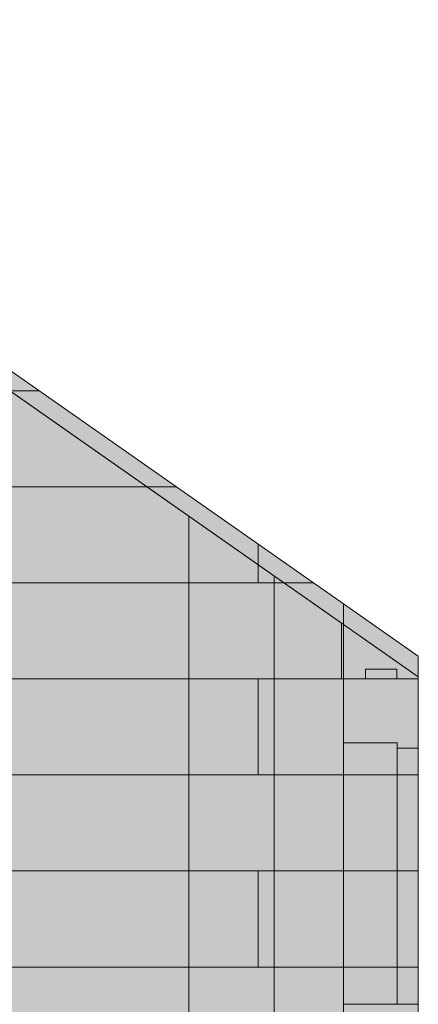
# Model space of a CAD drawing. Header units: millimetres. Extents: x -25120 to 3246, y -11675 to 14555.
# Tile 36 of 37: x -1897 to 0, y 3480 to 8167. Entities that reach past the tile are written whole.
import ezdxf

# ---------------------------------------------------------------- set-up
doc = ezdxf.new("R2010")
doc.units = ezdxf.units.MM
for name, color, linetype in [('FILL-EPS', 7, 'Continuous'), ('FILL-LIGHT', 7, 'Continuous'), ('LINE-C_2E8C94', 7, 'Continuous'), ('LINE-C_337880', 7, 'Continuous'), ('LINE-STEEL_GREY', 7, 'Continuous')]:
    doc.layers.add(name, color=color, linetype=linetype)

msp = doc.modelspace()

# ---------------------------------------------------------------- hatches: boundary and pattern name
at = {"layer": 'FILL-EPS', "true_color": 0xccffff}
h = msp.add_hatch(color=7, dxfattribs=at)
h.dxf.hatch_style = 1
h.paths.add_polyline_path([(-8298.5, 2742.9), (-8296.9, 2743.2), (-8296.9, 5386.9), (-8298.2, 5386), (-8289.8, 5391.9), (-4484, 8056.8), (-4483.9, 8056.8), (-4482.6, 8057.8), (-4482.6, 8057.8), (-4419.7, 8101.8), (-4326.3, 8167.2), (-355.6, 5386.9), (-355.6, 2743.2), (-8296.9, 2743.2), (-8296.9, 2743.2), (-8296.9, 2743.2), (-8296.9, 2743.2), (-8298.5, 2742.9)])
h = msp.add_hatch(color=7, dxfattribs=at)
h.dxf.hatch_style = 1
h.paths.add_polyline_path([(-8296.9, 2743.2), (-8296.9, 5386.9), (-4326.3, 8167.2), (-355.6, 5386.9), (-355.6, 2743.2)])
h = msp.add_hatch(color=7, dxfattribs=at)
h.dxf.hatch_style = 1
h.paths.add_polyline_path([(-8296.6, 2743.2), (-8296.6, 5288.2), (-4748.8, 7772.4), (-3903.7, 7772.4), (-355.9, 5288.2), (-355.9, 2743.2)])
h.paths.add_polyline_path([(-6083, 4699.9), (-6083, 3632.6), (-5382.5, 3632.6), (-5382.5, 4699.9)], flags=0)
h = msp.add_hatch(color=7, dxfattribs=at)
h.dxf.hatch_style = 1
h.paths.add_polyline_path([(-8296.6, 2743.2), (-8296.6, 5288.2), (-8286.7, 5295.2), (-4748.8, 7772.4), (-3903.7, 7772.4), (-3842.7, 7729.7), (-365.8, 5295.2), (-355.9, 5288.2), (-355.9, 5029.2), (-355.9, 2743.2)])
h.paths.add_polyline_path([(-5357.5, 3632.6), (-5357.5, 4724.9), (-6108, 4724.9), (-6108, 3632.6)], flags=0)
h = msp.add_hatch(color=7, dxfattribs=at)
h.dxf.hatch_style = 1
h.paths.add_polyline_path([(-8296.6, 2743.2), (-8296.6, 5029.2), (-8286.7, 5029.2), (-8286.7, 5295.2), (-4809.8, 7729.7), (-4748.8, 7772.4), (-3903.7, 7772.4), (-365.8, 5295.2), (-365.8, 5029.2), (-364.3, 5029.6), (-364.1, 5029.2), (-355.9, 5029.2), (-355.9, 2743.2), (-8296.6, 2743.2)])
h.paths.add_polyline_path([(-6105.9, 4724.7), (-6107.5, 4724.9), (-6107.5, 3632.6), (-5357, 3632.6), (-5357, 4724.9), (-6105.9, 4724.9)], flags=0)
h = msp.add_hatch(color=7, dxfattribs=at)
h.dxf.hatch_style = 1
h.paths.add_polyline_path([(-8296.6, 2743.2), (-8296.6, 5288.2), (-4748.8, 7772.4), (-3903.7, 7772.4), (-355.9, 5288.2), (-355.9, 2743.2)])
h.paths.add_polyline_path([(-6082.5, 4699.9), (-6082.5, 3632.6), (-5382, 3632.6), (-5382, 4699.9)], flags=0)
h = msp.add_hatch(color=7, dxfattribs=at)
h.dxf.hatch_style = 1
h.paths.add_polyline_path([(-355.6, 5386.9), (0, 5138), (0, 5029.2), (-355.6, 5029.2)])
h = msp.add_hatch(color=7, dxfattribs=at)
h.dxf.hatch_style = 1
h.paths.add_polyline_path([(-355.6, 5386.9), (0, 5138), (0, 5029.2), (-355.6, 5029.2)])
h = msp.add_hatch(color=7, dxfattribs=at)
h.dxf.hatch_style = 1
h.paths.add_polyline_path([(-365.8, 5029.2), (-365.8, 5295.2), (-355.9, 5288.2), (-355.9, 5029.2)])
h = msp.add_hatch(color=7, dxfattribs=at)
h.dxf.hatch_style = 1
h.paths.add_polyline_path([(-356.3, 5289.7), (-356.2, 5289.8), (-356.1, 5289.8), (-355.9, 5288.2), (0, 5039), (0, 4211.9), (0, 2743.2), (-355.9, 2743.2), (-355.9, 5288.2), (-355.9, 5288.2), (-355.9, 5288.2), (-355.9, 5288.2), (-356.4, 5289.7)])
h = msp.add_hatch(color=7, dxfattribs=at)
h.dxf.hatch_style = 1
h.paths.add_polyline_path([(-355.9, 2742.2), (-355.9, 5029.2), (-355.9, 5029.2), (-355.9, 5029.2), (-355.9, 5288.2), (0, 5039), (0, 5029.6), (0, 5029.2), (0, 4214.5), (0, 4212.9), (0, 4212.5), (0, 2743.2), (-355.6, 2743.2)])
h = msp.add_hatch(color=7, dxfattribs=at)
h.dxf.hatch_style = 1
h.paths.add_polyline_path([(-355.9, 2743.2), (-355.9, 5288.2), (0, 5039), (0, 4213.8), (0, 4213.4), (0, 2743.2)])
h = msp.add_hatch(color=7, dxfattribs=at)
h.dxf.hatch_style = 1
h.paths.add_polyline_path([(-355.9, 5029.2), (-355.9, 5288.2), (-176.3, 5162.5), (0, 5039), (0, 5029.2)])
h = msp.add_hatch(color=7, dxfattribs=at)
h.dxf.hatch_style = 1
h.paths.add_polyline_path([(-355.9, 2741.6), (-356, 2741.6), (-355.9, 2742.2), (-355.9, 2742.8), (-355.9, 2743.2), (-355.9, 5029.2), (-355.6, 5029.2), (-355.6, 5029.6), (-355.6, 5029.2), (0, 5029.2), (0, 4214.8), (0, 4214.4), (0, 4213.8), (0, 4213.4), (0, 2743.2), (-355.6, 2743.2), (-355.8, 2741.6), (-355.9, 2741.6), (-355.9, 2741.6)])
h = msp.add_hatch(color=7, dxfattribs=at)
h.dxf.hatch_style = 1
h.paths.add_polyline_path([(-355.6, 2743.2), (-355.6, 5029.2), (0, 5029.2), (0, 2743.2)])
h = msp.add_hatch(color=7, dxfattribs=at)
h.dxf.hatch_style = 1
h.paths.add_polyline_path([(-355.6, 5029.2), (0, 5029.2), (0, 2743.2), (-355.6, 2743.2)])
h = msp.add_hatch(color=7, dxfattribs=at)
h.dxf.hatch_style = 1
h.paths.add_polyline_path([(-355.6, 4724.9), (-100.5, 4724.9), (-100.5, 3480.2), (-355.6, 3480.2)])
h = msp.add_hatch(color=7, dxfattribs=at)
h.dxf.hatch_style = 1
h.paths.add_polyline_path([(-355.6, 3480.2), (-355.6, 4724.9), (-100.5, 4724.9), (-100.5, 3480.2)])
h = msp.add_hatch(color=7, dxfattribs=at)
h.dxf.hatch_style = 1
h.paths.add_polyline_path([(-355.6, 4724.9), (-100.5, 4724.9), (-100.5, 3480.2), (-355.6, 3480.2)])
h = msp.add_hatch(color=7, dxfattribs=at)
h.dxf.hatch_style = 1
h.paths.add_polyline_path([(-355.6, 3480.2), (-355.6, 4724.9), (-100.5, 4724.9), (-100.5, 3480.2)])
h = msp.add_hatch(color=7, dxfattribs=at)
h.dxf.hatch_style = 1
h.paths.add_polyline_path([(-355.6, 4724.9), (-100.5, 4724.9), (-100.5, 3480.2), (-355.6, 3480.2)])
h = msp.add_hatch(color=7, dxfattribs=at)
h.dxf.hatch_style = 1
h.paths.add_polyline_path([(-355.6, 3480.2), (-355.6, 4724.9), (-100.5, 4724.9), (-100.5, 3480.2)])
h = msp.add_hatch(color=7, dxfattribs=at)
h.dxf.hatch_style = 1
h.paths.add_polyline_path([(-355.6, 4724.9), (-100.5, 4724.9), (-100.5, 3480.2), (-355.6, 3480.2)])
h = msp.add_hatch(color=7, dxfattribs=at)
h.dxf.hatch_style = 1
h.paths.add_polyline_path([(-355.6, 3480.2), (-355.6, 4724.9), (-100.5, 4724.9), (-100.5, 3480.2)])
h = msp.add_hatch(color=7, dxfattribs=at)
h.dxf.hatch_style = 1
h.paths.add_polyline_path([(-100.5, 4699.9), (0, 4699.9), (0, 3480.2), (-100.5, 3480.2)])
h = msp.add_hatch(color=7, dxfattribs=at)
h.dxf.hatch_style = 1
h.paths.add_polyline_path([(-100.5, 3480.2), (-100.5, 4699.9), (0, 4699.9), (0, 3480.2)])
h = msp.add_hatch(color=7, dxfattribs=at)
h.dxf.hatch_style = 1
h.paths.add_polyline_path([(-100.5, 4699.9), (0, 4699.9), (0, 3480.2), (-100.5, 3480.2)])
h = msp.add_hatch(color=7, dxfattribs=at)
h.dxf.hatch_style = 1
h.paths.add_polyline_path([(-100.5, 3480.2), (-100.5, 4699.9), (0, 4699.9), (0, 3480.2)])
h = msp.add_hatch(color=7, dxfattribs=at)
h.dxf.hatch_style = 1
h.paths.add_polyline_path([(-100.5, 4699.9), (0, 4699.9), (0, 3480.2), (-100.5, 3480.2)])
h = msp.add_hatch(color=7, dxfattribs=at)
h.dxf.hatch_style = 1
h.paths.add_polyline_path([(-100.5, 3480.2), (-100.5, 4699.9), (0, 4699.9), (0, 3480.2)])
h = msp.add_hatch(color=7, dxfattribs=at)
h.dxf.hatch_style = 1
h.paths.add_polyline_path([(-100.5, 4699.9), (0, 4699.9), (0, 3480.2), (-100.5, 3480.2)])
h = msp.add_hatch(color=7, dxfattribs=at)
h.dxf.hatch_style = 1
h.paths.add_polyline_path([(-100.5, 3480.2), (-100.5, 4699.9), (0, 4699.9), (0, 3480.2)])
at = {"layer": 'FILL-LIGHT', "true_color": 0xd9d9d9}
h = msp.add_hatch(color=254, dxfattribs=at)
h.dxf.hatch_style = 1
h.paths.add_polyline_path([(-251.6, 5029.2), (-251.6, 5076), (-101.6, 5076), (-101.6, 5029.2)])
h = msp.add_hatch(color=254, dxfattribs=at)
h.dxf.hatch_style = 1
h.paths.add_polyline_path([(-251.6, 5076), (-101.6, 5076), (-101.6, 5029.2), (-251.6, 5029.2)])
h = msp.add_hatch(color=254, dxfattribs=at)
h.dxf.hatch_style = 1
h.paths.add_polyline_path([(-251.6, 5029.2), (-251.6, 5076), (-101.6, 5076), (-101.6, 5029.2)])
h = msp.add_hatch(color=254, dxfattribs=at)
h.dxf.hatch_style = 1
h.paths.add_polyline_path([(-251.6, 5076), (-101.6, 5076), (-101.6, 5029.2), (-251.6, 5029.2)])

# ---------------------------------------------------------------- linework, layer by layer
at = {"layer": 'LINE-C_2E8C94', "lineweight": 5}
for points in [[(-8298.5, 2742.9), (-8296.9, 2743.2), (-8296.9, 5386.9), (-8298.2, 5386), (-8289.8, 5391.9), (-4484, 8056.8), (-4483.9, 8056.8), (-4482.6, 8057.8), (-4482.6, 8057.8), (-4419.7, 8101.8), (-4326.3, 8167.2), (-4326.3, 8167.2), (-355.6, 5386.9), (-355.6, 5386.9), (-355.6, 5386.9), (-355.6, 5386.9), (-355.6, 2743.2), (-8296.9, 2743.2), (-8296.9, 2743.2), (-8296.9, 2743.2), (-8296.9, 2743.2), (-8296.9, 2743.2), (-8298.5, 2742.9)], [(-8296.9, 2743.2), (-8296.9, 5386.9), (-4326.3, 8167.2), (-4326.3, 8167.2), (-4326.3, 8167.2), (-4326.3, 8167.2), (-4326.3, 8167.2), (-355.6, 5386.9), (-355.6, 2743.2), (-355.6, 2743.2), (-355.6, 2743.2), (-355.6, 2743.2)], [(-8296.6, 2743.2), (-8296.6, 5288.2), (-4748.8, 7772.4), (-3903.7, 7772.4), (-355.9, 5288.2), (-355.9, 2743.2)], [(-8296.6, 2743.2), (-8296.6, 5288.2), (-8296.6, 5288.2), (-8286.7, 5295.2), (-8286.7, 5295.2), (-8286.7, 5295.2), (-8286.7, 5295.2), (-4748.8, 7772.4), (-4748.8, 7772.4), (-4748.8, 7772.4), (-3903.7, 7772.4), (-3903.7, 7772.4), (-3842.7, 7729.7), (-365.8, 5295.2), (-365.8, 5295.2), (-355.9, 5288.2), (-355.9, 5029.2), (-355.9, 5029.2), (-355.9, 2743.2), (-355.9, 2743.2)], [(-8296.6, 2743.2), (-8296.6, 5029.2), (-8286.7, 5029.2), (-8286.7, 5295.2), (-8286.7, 5295.2), (-8286.7, 5295.2), (-4809.8, 7729.7), (-4809.8, 7729.7), (-4809.8, 7729.7), (-4748.8, 7772.4), (-3903.7, 7772.4), (-3903.7, 7772.4), (-365.8, 5295.2), (-365.8, 5295.2), (-365.8, 5029.2), (-364.3, 5029.6), (-364.1, 5029.2), (-355.9, 5029.2), (-355.9, 2743.2), (-355.9, 2743.2), (-8296.6, 2743.2), (-8296.6, 2743.2), (-8296.6, 2743.2)], [(-8296.6, 2743.2), (-8296.6, 5288.2), (-8296.6, 5288.2), (-8296.6, 5288.2), (-8296.6, 5288.2), (-8296.6, 5288.2), (-8296.6, 5288.2), (-8296.6, 5288.2), (-4748.8, 7772.4), (-4748.8, 7772.4), (-4748.8, 7772.4), (-4748.8, 7772.4), (-3903.7, 7772.4), (-3903.7, 7772.4), (-3903.7, 7772.4), (-3903.7, 7772.4), (-355.9, 5288.2), (-355.9, 2743.2)], [(-355.6, 5386.9), (0, 5138), (0, 5029.2), (-355.6, 5029.2)], [(-355.6, 5386.9), (0, 5138), (0, 5029.2), (-355.6, 5029.2)], [(-365.8, 5029.2), (-365.8, 5029.2), (-365.8, 5029.2), (-365.8, 5295.2), (-355.9, 5288.2), (-355.9, 5029.2)], [(-356.3, 5289.7), (-356.3, 5289.7), (-356.2, 5289.8), (-356.1, 5289.8), (-355.9, 5288.2), (0, 5039), (0, 4211.9), (0, 4211.9), (0, 2743.2), (0, 2743.2), (-355.9, 2743.2), (-355.9, 5288.2), (-355.9, 5288.2), (-355.9, 5288.2), (-355.9, 5288.2), (-355.9, 5288.2), (-356.4, 5289.7)], [(-355.9, 2742.2), (-355.9, 5029.2), (-355.9, 5029.2), (-355.9, 5029.2), (-355.9, 5288.2), (-355.9, 5288.2), (-355.9, 5288.2), (-355.9, 5288.2), (0, 5039), (0, 5029.6), (0, 5029.2), (0, 5029.2), (0, 4214.5), (0, 4212.9), (0, 4212.5), (0, 2743.2), (-355.6, 2743.2)], [(-355.9, 2743.2), (-355.9, 5288.2), (0, 5039), (0, 4213.8), (0, 4213.4), (0, 2743.2)], [(-355.9, 5029.2), (-355.9, 5288.2), (-176.3, 5162.5), (0, 5039), (0, 5039), (0, 5029.2), (-355.9, 5029.2)], [(-355.9, 2741.6), (-356, 2741.6), (-355.9, 2742.2), (-355.9, 2742.8), (-355.9, 2743.2), (-355.9, 5029.2), (-355.6, 5029.2), (-355.6, 5029.6), (-355.6, 5029.2), (0, 5029.2), (0, 4214.8), (0, 4214.4), (0, 4213.8), (0, 4213.4), (0, 2743.2), (-355.6, 2743.2), (-355.8, 2741.6), (-355.9, 2741.6), (-355.9, 2741.6)], [(-355.6, 2743.2), (-355.6, 2743.2), (-355.6, 5029.2), (0, 5029.2), (0, 2743.2), (-355.6, 2743.2)], [(-355.6, 5029.2), (0, 5029.2), (0, 2743.2), (0, 2743.2), (0, 2743.2), (-355.6, 2743.2)], [(-355.6, 4724.9), (-100.5, 4724.9), (-100.5, 3480.2), (-355.6, 3480.2)], [(-355.6, 3480.2), (-355.6, 4724.9), (-100.5, 4724.9), (-100.5, 3480.2)], [(-355.6, 4724.9), (-100.5, 4724.9), (-100.5, 3480.2), (-355.6, 3480.2)], [(-355.6, 3480.2), (-355.6, 4724.9), (-100.5, 4724.9), (-100.5, 3480.2)], [(-355.6, 4724.9), (-100.5, 4724.9), (-100.5, 3480.2), (-355.6, 3480.2)], [(-355.6, 3480.2), (-355.6, 4724.9), (-100.5, 4724.9), (-100.5, 3480.2)], [(-355.6, 4724.9), (-100.5, 4724.9), (-100.5, 3480.2), (-355.6, 3480.2)], [(-355.6, 3480.2), (-355.6, 4724.9), (-100.5, 4724.9), (-100.5, 3480.2)], [(-100.5, 4699.9), (0, 4699.9), (0, 3480.2), (-100.5, 3480.2)], [(-100.5, 3480.2), (-100.5, 4699.9), (0, 4699.9), (0, 3480.2)], [(-100.5, 4699.9), (0, 4699.9), (0, 3480.2), (-100.5, 3480.2)], [(-100.5, 3480.2), (-100.5, 4699.9), (0, 4699.9), (0, 3480.2)], [(-100.5, 4699.9), (0, 4699.9), (0, 3480.2), (-100.5, 3480.2)], [(-100.5, 3480.2), (-100.5, 4699.9), (0, 4699.9), (0, 3480.2)], [(-100.5, 4699.9), (0, 4699.9), (0, 3480.2), (-100.5, 3480.2)], [(-100.5, 3480.2), (-100.5, 4699.9), (0, 4699.9), (0, 3480.2)]]:
    msp.add_lwpolyline(points, close=True, dxfattribs=at)
at = {"layer": 'LINE-C_337880', "lineweight": 5}
for p, q in [((-2794, 6400.8), (-1805.3, 6400.8)), ((-2794, 6400.8), (-1805.3, 6400.8)), ((-3124.2, 5943.6), (-1293.6, 5943.6)), ((-3124.2, 5943.6), (-1293.6, 5943.6)), ((-3124.2, 5943.6), (-1293.6, 5943.6)), ((-3124.2, 5943.6), (-1293.6, 5943.6)), ((-2794, 5943.6), (-1152.3, 5943.6)), ((-2794, 5943.6), (-1152.3, 5943.6)), ((-1092.2, 5486.4), (-1092.2, 5802.6)), ((-1092.2, 5486.4), (-1092.2, 5802.6)), ((-762, 5486.4), (-762, 5670.3)), ((-762, 5486.4), (-762, 5670.3)), ((-3124.2, 5486.4), (-1092.2, 5486.4)), ((-3124.2, 5486.4), (-1092.2, 5486.4)), ((-3124.2, 5486.4), (-1092.2, 5486.4)), ((-3124.2, 5486.4), (-1092.2, 5486.4)), ((-2794, 5486.4), (-762, 5486.4)), ((-2794, 5486.4), (-762, 5486.4)), ((-1092.2, 5029.2), (-1092.2, 5486.4)), ((-1092.2, 5486.4), (-685.8, 5486.4)), ((-1092.2, 5029.2), (-1092.2, 5486.4)), ((-1092.2, 5486.4), (-685.8, 5486.4)), ((-1092.2, 5486.4), (-685.8, 5486.4)), ((-1092.2, 5486.4), (-685.8, 5486.4)), ((-762, 5486.4), (-499.4, 5486.4)), ((-762, 5486.4), (-499.4, 5486.4)), ((-685.8, 5486.4), (-685.8, 5518)), ((-685.8, 5486.4), (-685.8, 5518)), ((-685.8, 5486.4), (-640.7, 5486.4)), ((-685.8, 5486.4), (-640.7, 5486.4)), ((-685.8, 5029.2), (-685.8, 5486.4)), ((-685.8, 5486.4), (-640.7, 5486.4)), ((-685.8, 5029.2), (-685.8, 5486.4)), ((-685.8, 5486.4), (-640.7, 5486.4)), ((-3124.2, 5029.2), (-1092.2, 5029.2)), ((-3124.2, 5029.2), (-1092.2, 5029.2)), ((-3124.2, 5029.2), (-1092.2, 5029.2)), ((-3124.2, 5029.2), (-1092.2, 5029.2)), ((-2794, 5029.2), (-762, 5029.2)), ((-2794, 5029.2), (-762, 5029.2)), ((-1092.2, 5029.2), (-685.8, 5029.2)), ((-1092.2, 5029.2), (-685.8, 5029.2)), ((-1092.2, 4572), (-1092.2, 5029.2)), ((-1092.2, 5029.2), (-685.8, 5029.2)), ((-1092.2, 4572), (-1092.2, 5029.2)), ((-1092.2, 5029.2), (-685.8, 5029.2)), ((-762, 4572), (-762, 5029.2)), ((-762, 5029.2), (-356.6, 5029.2)), ((-762, 4572), (-762, 5029.2)), ((-762, 5029.2), (-356.6, 5029.2)), ((-685.8, 4572), (-685.8, 5029.2)), ((-685.8, 5029.2), (-356.8, 5029.2)), ((-685.8, 4572), (-685.8, 5029.2)), ((-685.8, 5029.2), (-356.8, 5029.2)), ((-685.8, 5029.2), (-366.8, 5029.2)), ((-685.8, 5029.2), (-356.8, 5029.2)), ((-354.9, 5029.2), (-1, 5029.2)), ((-354.9, 5029.2), (-1, 5029.2)), ((-354.9, 5029.2), (-1, 5029.2)), ((-3124.2, 4572), (-1092.2, 4572)), ((-3124.2, 4572), (-1092.2, 4572)), ((-3124.2, 4572), (-1092.2, 4572)), ((-3124.2, 4572), (-1092.2, 4572)), ((-2794, 4572), (-762, 4572)), ((-2794, 4572), (-762, 4572)), ((-1092.2, 4114.8), (-1092.2, 4572)), ((-1092.2, 4572), (-685.8, 4572)), ((-1092.2, 4114.8), (-1092.2, 4572)), ((-1092.2, 4572), (-685.8, 4572)), ((-1092.2, 4572), (-685.8, 4572)), ((-1092.2, 4572), (-685.8, 4572)), ((-762, 4572), (-356.6, 4572)), ((-762, 4572), (-356.6, 4572)), ((-685.8, 4572), (-356.8, 4572)), ((-685.8, 4572), (-356.8, 4572)), ((-685.8, 4114.8), (-685.8, 4572)), ((-685.8, 4572), (-356.8, 4572)), ((-685.8, 4114.8), (-685.8, 4572)), ((-685.8, 4572), (-356.8, 4572)), ((-354.9, 4572), (-1, 4572)), ((-354.9, 4572), (-1, 4572)), ((-354.9, 4572), (-1, 4572)), ((-354.9, 4572), (-1, 4572)), ((-354.6, 4572), (-1, 4572)), ((-354.6, 4572), (-101.5, 4572)), ((-354.6, 4572), (-101.5, 4572)), ((-354.6, 4572), (-101.5, 4572)), ((-354.6, 4572), (-101.5, 4572)), ((-354.6, 4572), (-101.5, 4572)), ((-354.6, 4572), (-101.5, 4572)), ((-354.6, 4572), (-101.5, 4572)), ((-354.6, 4572), (-101.5, 4572)), ((-354.6, 4572), (-1, 4572)), ((-99.5, 4572), (-1, 4572)), ((-99.5, 4572), (-1, 4572)), ((-99.5, 4572), (-1, 4572)), ((-99.5, 4572), (-1, 4572)), ((-99.5, 4572), (-1, 4572)), ((-99.5, 4572), (-1, 4572)), ((-99.5, 4572), (-1, 4572)), ((-99.5, 4572), (-1, 4572)), ((-3124.2, 4114.8), (-1092.2, 4114.8)), ((-3124.2, 4114.8), (-1092.2, 4114.8)), ((-3124.2, 4114.8), (-1092.2, 4114.8)), ((-3124.2, 4114.8), (-1092.2, 4114.8)), ((-2794, 4114.8), (-762, 4114.8)), ((-2794, 4114.8), (-762, 4114.8)), ((-1092.2, 4114.8), (-685.8, 4114.8)), ((-1092.2, 4114.8), (-685.8, 4114.8)), ((-1092.2, 3657.6), (-1092.2, 4114.8)), ((-1092.2, 4114.8), (-685.8, 4114.8)), ((-1092.2, 3657.6), (-1092.2, 4114.8)), ((-1092.2, 4114.8), (-685.8, 4114.8)), ((-762, 3657.6), (-762, 4114.8)), ((-762, 4114.8), (-356.6, 4114.8)), ((-762, 3657.6), (-762, 4114.8)), ((-762, 4114.8), (-356.6, 4114.8)), ((-685.8, 3657.6), (-685.8, 4114.8)), ((-685.8, 4114.8), (-356.8, 4114.8)), ((-685.8, 3657.6), (-685.8, 4114.8)), ((-685.8, 4114.8), (-356.8, 4114.8)), ((-685.8, 4114.8), (-356.8, 4114.8)), ((-685.8, 4114.8), (-356.8, 4114.8)), ((-354.9, 4114.8), (-1, 4114.8)), ((-354.9, 4114.8), (-1, 4114.8)), ((-354.9, 4114.8), (-1, 4114.8)), ((-354.9, 4114.8), (-1, 4114.8)), ((-354.6, 4114.8), (-1, 4114.8)), ((-354.6, 4114.8), (-101.5, 4114.8)), ((-354.6, 4114.8), (-101.5, 4114.8)), ((-354.6, 4114.8), (-101.5, 4114.8)), ((-354.6, 4114.8), (-101.5, 4114.8)), ((-354.6, 4114.8), (-101.5, 4114.8)), ((-354.6, 4114.8), (-101.5, 4114.8)), ((-354.6, 4114.8), (-101.5, 4114.8)), ((-354.6, 4114.8), (-101.5, 4114.8)), ((-354.6, 4114.8), (-1, 4114.8)), ((-99.5, 4114.8), (-1, 4114.8)), ((-99.5, 4114.8), (-1, 4114.8)), ((-99.5, 4114.8), (-1, 4114.8)), ((-99.5, 4114.8), (-1, 4114.8)), ((-99.5, 4114.8), (-1, 4114.8)), ((-99.5, 4114.8), (-1, 4114.8)), ((-99.5, 4114.8), (-1, 4114.8)), ((-99.5, 4114.8), (-1, 4114.8)), ((-3124.2, 3657.6), (-1092.2, 3657.6)), ((-3124.2, 3657.6), (-1092.2, 3657.6)), ((-3124.2, 3657.6), (-1092.2, 3657.6)), ((-3124.2, 3657.6), (-1092.2, 3657.6)), ((-2794, 3657.6), (-762, 3657.6)), ((-2794, 3657.6), (-762, 3657.6)), ((-1092.2, 3200.4), (-1092.2, 3657.6)), ((-1092.2, 3657.6), (-685.8, 3657.6)), ((-1092.2, 3200.4), (-1092.2, 3657.6)), ((-1092.2, 3657.6), (-685.8, 3657.6)), ((-1092.2, 3657.6), (-685.8, 3657.6)), ((-1092.2, 3657.6), (-685.8, 3657.6)), ((-762, 3657.6), (-356.6, 3657.6)), ((-762, 3657.6), (-356.6, 3657.6)), ((-685.8, 3657.6), (-356.8, 3657.6)), ((-685.8, 3657.6), (-356.8, 3657.6)), ((-685.8, 3200.4), (-685.8, 3657.6)), ((-685.8, 3657.6), (-356.8, 3657.6)), ((-685.8, 3200.4), (-685.8, 3657.6)), ((-685.8, 3657.6), (-356.8, 3657.6)), ((-354.9, 3657.6), (-1, 3657.6)), ((-354.9, 3657.6), (-1, 3657.6)), ((-354.9, 3657.6), (-1, 3657.6)), ((-354.9, 3657.6), (-1, 3657.6)), ((-354.6, 3657.6), (-1, 3657.6)), ((-354.6, 3657.6), (-101.5, 3657.6)), ((-354.6, 3657.6), (-101.5, 3657.6)), ((-354.6, 3657.6), (-101.5, 3657.6)), ((-354.6, 3657.6), (-101.5, 3657.6)), ((-354.6, 3657.6), (-101.5, 3657.6)), ((-354.6, 3657.6), (-101.5, 3657.6)), ((-354.6, 3657.6), (-101.5, 3657.6)), ((-354.6, 3657.6), (-101.5, 3657.6)), ((-354.6, 3657.6), (-1, 3657.6)), ((-99.5, 3657.6), (-1, 3657.6)), ((-99.5, 3657.6), (-1, 3657.6)), ((-99.5, 3657.6), (-1, 3657.6)), ((-99.5, 3657.6), (-1, 3657.6)), ((-99.5, 3657.6), (-1, 3657.6)), ((-99.5, 3657.6), (-1, 3657.6)), ((-99.5, 3657.6), (-1, 3657.6))]:
    msp.add_line(p, q, dxfattribs=at)
at = {"layer": 'LINE-STEEL_GREY', "lineweight": 5}
for points in [[(-251.6, 5029.2), (-251.6, 5076), (-101.6, 5076), (-101.6, 5076), (-101.6, 5029.2), (-251.6, 5029.2)], [(-251.6, 5076), (-251.6, 5076), (-101.6, 5076), (-101.6, 5029.2), (-101.6, 5029.2), (-251.6, 5029.2)], [(-251.6, 5029.2), (-251.6, 5076), (-101.6, 5076), (-101.6, 5076), (-101.6, 5029.2), (-251.6, 5029.2)], [(-251.6, 5076), (-251.6, 5076), (-101.6, 5076), (-101.6, 5029.2), (-101.6, 5029.2), (-251.6, 5029.2)]]:
    msp.add_lwpolyline(points, close=True, dxfattribs=at)

doc.saveas('drawing.dxf')
